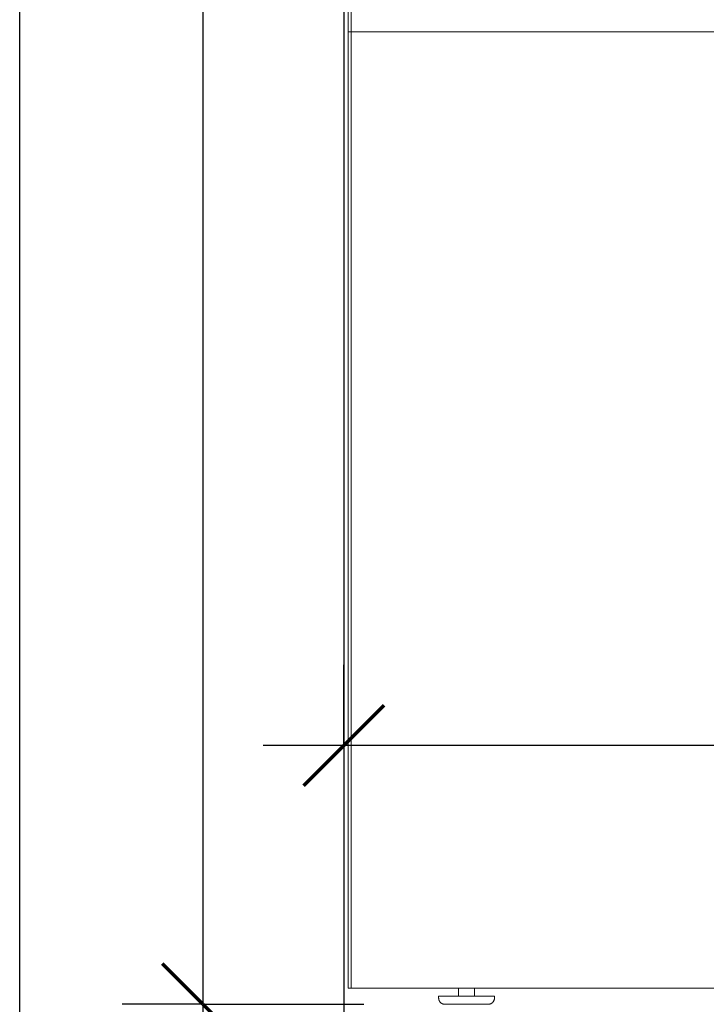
# Model space of a CAD drawing. Header units: millimetres. Extents: x -14962 to -11715, y -600 to 2729.
# Tile 2 of 41: x -14911 to -14485, y 0 to 611. Entities that reach past the tile are written whole.
import ezdxf

# ---------------------------------------------------------------- set-up
doc = ezdxf.new("R2010")
doc.units = ezdxf.units.MM
for name, color, linetype, lineweight in [('A-ANNO-DIMS', 211, 'Continuous', 30), ('A-ANNO-DIMS-20', 211, 'Continuous', 30), ('A-WALL', 113, 'Continuous', 25), ('M-EQPM', 50, 'Continuous', 18)]:
    doc.layers.add(name, color=color, linetype=linetype, lineweight=lineweight)
doc.styles.add('Trebuchet MS', font='trebuc.ttf', dxfattribs={"height": 50})
doc.dimstyles.new('Cotes_linéaires', dxfattribs={"dimscale": 304.8, "dimtxt": 51.547545, "dimasz": 0.164042, "dimexe": 0.164042, "dimexo": 0.0625, "dimgap": 0.013123, "dimtad": 1, "dimdec": 0, "dimzin": 0, "dimdsep": 46, "dimtxsty": 'Trebuchet MS', "dimblk1": 'OBLIQUE', "dimblk2": 'OBLIQUE', "dimsah": 1, "dimcen": 0.09, "dimdle": 0.164042, "dimazin": 0, "dimtfac": 1, "dimtdec": 4, "dimtix": 1, "dimtmove": 0, "dimatfit": 3, "dimfxl": 0.328084, "dimfxlon": 1, "dimtvp": 1, "dimtfill": 1, "dimtolj": 1, "dimtzin": 0, "dimarcsym": 2})

# ---------------------------------------------------------------- blocks, each defined once
blk = doc.blocks.new('HC_Heat Pump_GM_Saunier Duval_GeniaSet TEK_IS_kit complet_2C - HA 10-7_2 STB-985960-Elévation Sud')
at = {"layer": 'M-EQPM'}
for p, q in [((-14706.95, 10), (-14706.95, 1900)), ((-14706.95, 10), (-14706.95, 1900)), ((-14704.95, 10), (-14704.95, 1898.7)), ((-14706.95, 1215), (-14706.95, 10)), ((-14706.95, 10), (-14706.95, 1215)), ((-14704.95, 10), (-14704.95, 1215)), ((-14706.95, 603), (-14706.95, 615)), ((-14706.95, 603), (-14111.95, 603)), ((-14706.95, 10), (-14704.95, 10)), ((-14706.95, 10), (-14704.95, 10)), ((-14704.95, 10), (-14706.95, 10)), ((-14706.95, 10), (-14111.95, 10)), ((-14113.95, 10), (-14704.95, 10)), ((-14638.45, 10), (-14638.45, 5)), ((-14638.45, 10), (-14628.45, 10)), ((-14638.45, 10), (-14628.45, 10)), ((-14638.45, 10), (-14638.45, 5)), ((-14638.45, 10), (-14628.45, 10)), ((-14638.45, 10), (-14628.45, 10)), ((-14628.45, 5), (-14628.45, 10)), ((-14628.45, 5), (-14628.45, 10)), ((-14650.76, 5), (-14650.76, 3.9)), ((-14616.14, 5), (-14650.76, 5)), ((-14616.14, 5), (-14650.76, 5)), ((-14650.76, 5), (-14650.76, 3.9)), ((-14616.14, 5), (-14650.76, 5)), ((-14616.14, 5), (-14650.76, 5)), ((-14628.45, 5), (-14638.45, 5)), ((-14628.45, 5), (-14638.45, 5)), ((-14628.45, 5), (-14638.45, 5)), ((-14628.45, 5), (-14638.45, 5)), ((-14616.14, 3.9), (-14616.14, 5)), ((-14616.14, 3.9), (-14616.14, 5))]:
    blk.add_line(p, q, dxfattribs=at)
at = {"layer": 'M-EQPM', "flags": 128}
for points in [[(-14646.86, 0), (-14647.02, 0), (-14647.17, 0.01), (-14647.33, 0.03), (-14647.48, 0.05), (-14647.64, 0.08), (-14647.79, 0.11), (-14647.94, 0.15), (-14648.09, 0.2), (-14648.23, 0.25), (-14648.38, 0.31), (-14648.52, 0.37), (-14648.66, 0.44), (-14648.8, 0.52), (-14648.93, 0.6), (-14649.06, 0.68), (-14649.19, 0.77), (-14649.31, 0.87), (-14649.43, 0.97), (-14649.55, 1.07), (-14649.66, 1.18), (-14649.76, 1.3), (-14649.87, 1.41), (-14649.96, 1.54), (-14650.05, 1.66), (-14650.14, 1.79), (-14650.22, 1.92), (-14650.3, 2.06), (-14650.37, 2.2), (-14650.43, 2.34), (-14650.49, 2.49), (-14650.55, 2.63), (-14650.6, 2.78), (-14650.64, 2.93), (-14650.67, 3.08), (-14650.7, 3.24), (-14650.73, 3.39), (-14650.74, 3.54), (-14650.75, 3.7), (-14650.76, 3.86), (-14650.76, 3.9)], [(-14646.86, 0), (-14647.02, 0), (-14647.17, 0.01), (-14647.33, 0.03), (-14647.48, 0.05), (-14647.64, 0.08), (-14647.79, 0.11), (-14647.94, 0.15), (-14648.09, 0.2), (-14648.23, 0.25), (-14648.38, 0.31), (-14648.52, 0.37), (-14648.66, 0.44), (-14648.8, 0.52), (-14648.93, 0.6), (-14649.06, 0.68), (-14649.19, 0.77), (-14649.31, 0.87), (-14649.43, 0.97), (-14649.55, 1.07), (-14649.66, 1.18), (-14649.76, 1.3), (-14649.87, 1.41), (-14649.96, 1.54), (-14650.05, 1.66), (-14650.14, 1.79), (-14650.22, 1.92), (-14650.3, 2.06), (-14650.37, 2.2), (-14650.43, 2.34), (-14650.49, 2.49), (-14650.55, 2.63), (-14650.6, 2.78), (-14650.64, 2.93), (-14650.67, 3.08), (-14650.7, 3.24), (-14650.73, 3.39), (-14650.74, 3.54), (-14650.75, 3.7), (-14650.76, 3.86), (-14650.76, 3.9)], [(-14616.14, 3.9), (-14616.14, 3.74), (-14616.15, 3.59), (-14616.17, 3.43), (-14616.19, 3.28), (-14616.22, 3.12), (-14616.25, 2.97), (-14616.29, 2.82), (-14616.34, 2.67), (-14616.39, 2.53), (-14616.45, 2.38), (-14616.51, 2.24), (-14616.58, 2.1), (-14616.66, 1.96), (-14616.74, 1.83), (-14616.82, 1.7), (-14616.91, 1.57), (-14617.01, 1.45), (-14617.11, 1.33), (-14617.21, 1.21), (-14617.32, 1.1), (-14617.44, 1), (-14617.55, 0.89), (-14617.68, 0.8), (-14617.8, 0.7), (-14617.93, 0.62), (-14618.06, 0.54), (-14618.2, 0.46), (-14618.34, 0.39), (-14618.48, 0.32), (-14618.63, 0.26), (-14618.77, 0.21), (-14618.92, 0.16), (-14619.07, 0.12), (-14619.22, 0.09), (-14619.38, 0.06), (-14619.53, 0.03), (-14619.68, 0.02), (-14619.84, 0.01), (-14620, 0), (-14620.04, 0)], [(-14616.14, 3.9), (-14616.14, 3.74), (-14616.15, 3.59), (-14616.17, 3.43), (-14616.19, 3.28), (-14616.22, 3.12), (-14616.25, 2.97), (-14616.29, 2.82), (-14616.34, 2.67), (-14616.39, 2.53), (-14616.45, 2.38), (-14616.51, 2.24), (-14616.58, 2.1), (-14616.66, 1.96), (-14616.74, 1.83), (-14616.82, 1.7), (-14616.91, 1.57), (-14617.01, 1.45), (-14617.11, 1.33), (-14617.21, 1.21), (-14617.32, 1.1), (-14617.44, 1), (-14617.55, 0.89), (-14617.68, 0.8), (-14617.8, 0.7), (-14617.93, 0.62), (-14618.06, 0.54), (-14618.2, 0.46), (-14618.34, 0.39), (-14618.48, 0.32), (-14618.63, 0.26), (-14618.77, 0.21), (-14618.92, 0.16), (-14619.07, 0.12), (-14619.22, 0.09), (-14619.38, 0.06), (-14619.53, 0.03), (-14619.68, 0.02), (-14619.84, 0.01), (-14620, 0), (-14620.04, 0)], [(-14646.86, 0), (-14646.85, 0), (-14646.82, 0), (-14646.76, 0), (-14646.69, 0), (-14646.59, 0), (-14646.48, 0), (-14646.34, 0), (-14646.18, 0), (-14646, 0), (-14645.8, 0), (-14645.58, 0), (-14645.35, 0), (-14645.09, 0), (-14644.81, 0), (-14644.52, 0), (-14644.21, 0), (-14643.88, 0), (-14643.53, 0), (-14643.17, 0), (-14642.79, 0), (-14642.4, 0), (-14641.99, 0), (-14641.57, 0), (-14641.14, 0), (-14640.7, 0), (-14640.24, 0), (-14639.77, 0), (-14639.29, 0), (-14638.81, 0), (-14638.31, 0), (-14637.81, 0), (-14637.29, 0), (-14636.78, 0), (-14636.26, 0), (-14635.73, 0), (-14635.2, 0), (-14634.67, 0), (-14634.13, 0), (-14633.59, 0), (-14633.06, 0), (-14632.52, 0), (-14631.99, 0), (-14631.46, 0), (-14630.93, 0), (-14630.4, 0), (-14629.88, 0), (-14629.37, 0), (-14628.86, 0), (-14628.36, 0), (-14627.87, 0), (-14627.39, 0), (-14626.91, 0), (-14626.45, 0), (-14626, 0), (-14625.56, 0), (-14625.13, 0), (-14624.72, 0), (-14624.32, 0), (-14623.93, 0), (-14623.56, 0), (-14623.21, 0), (-14622.87, 0), (-14622.55, 0), (-14622.24, 0), (-14621.96, 0), (-14621.69, 0), (-14621.44, 0), (-14621.21, 0), (-14621, 0), (-14620.81, 0), (-14620.64, 0), (-14620.49, 0), (-14620.37, 0), (-14620.26, 0), (-14620.17, 0), (-14620.11, 0), (-14620.06, 0), (-14620.04, 0), (-14620.04, 0)], [(-14620.04, 0), (-14620.05, 0), (-14620.08, 0), (-14620.13, 0), (-14620.21, 0), (-14620.31, 0), (-14620.42, 0), (-14620.56, 0), (-14620.72, 0), (-14620.9, 0), (-14621.1, 0), (-14621.32, 0), (-14621.55, 0), (-14621.81, 0), (-14622.09, 0), (-14622.38, 0), (-14622.69, 0), (-14623.02, 0), (-14623.37, 0), (-14623.73, 0), (-14624.11, 0), (-14624.5, 0), (-14624.9, 0), (-14625.32, 0), (-14625.76, 0), (-14626.2, 0), (-14626.66, 0), (-14627.13, 0), (-14627.61, 0), (-14628.09, 0), (-14628.59, 0), (-14629.09, 0), (-14629.6, 0), (-14630.12, 0), (-14630.64, 0), (-14631.17, 0), (-14631.7, 0), (-14632.23, 0), (-14632.77, 0), (-14633.3, 0), (-14633.84, 0), (-14634.38, 0), (-14634.91, 0), (-14635.44, 0), (-14635.97, 0), (-14636.5, 0), (-14637.02, 0), (-14637.53, 0), (-14638.04, 0), (-14638.54, 0), (-14639.03, 0), (-14639.51, 0), (-14639.99, 0), (-14640.45, 0), (-14640.9, 0), (-14641.34, 0), (-14641.77, 0), (-14642.18, 0), (-14642.58, 0), (-14642.97, 0), (-14643.34, 0), (-14643.69, 0), (-14644.03, 0), (-14644.35, 0), (-14644.66, 0), (-14644.94, 0), (-14645.21, 0), (-14645.46, 0), (-14645.69, 0), (-14645.9, 0), (-14646.09, 0), (-14646.26, 0), (-14646.4, 0), (-14646.53, 0), (-14646.64, 0), (-14646.73, 0), (-14646.79, 0), (-14646.84, 0), (-14646.86, 0), (-14646.86, 0)], [(-14646.86, 0), (-14646.85, 0), (-14646.82, 0), (-14646.76, 0), (-14646.69, 0), (-14646.59, 0), (-14646.48, 0), (-14646.34, 0), (-14646.18, 0), (-14646, 0), (-14645.8, 0), (-14645.58, 0), (-14645.35, 0), (-14645.09, 0), (-14644.81, 0), (-14644.52, 0), (-14644.21, 0), (-14643.88, 0), (-14643.53, 0), (-14643.17, 0), (-14642.79, 0), (-14642.4, 0), (-14641.99, 0), (-14641.57, 0), (-14641.14, 0), (-14640.7, 0), (-14640.24, 0), (-14639.77, 0), (-14639.29, 0), (-14638.81, 0), (-14638.31, 0), (-14637.81, 0), (-14637.29, 0), (-14636.78, 0), (-14636.26, 0), (-14635.73, 0), (-14635.2, 0), (-14634.67, 0), (-14634.13, 0), (-14633.59, 0), (-14633.06, 0), (-14632.52, 0), (-14631.99, 0), (-14631.46, 0), (-14630.93, 0), (-14630.4, 0), (-14629.88, 0), (-14629.37, 0), (-14628.86, 0), (-14628.36, 0), (-14627.87, 0), (-14627.39, 0), (-14626.91, 0), (-14626.45, 0), (-14626, 0), (-14625.56, 0), (-14625.13, 0), (-14624.72, 0), (-14624.32, 0), (-14623.93, 0), (-14623.56, 0), (-14623.21, 0), (-14622.87, 0), (-14622.55, 0), (-14622.24, 0), (-14621.96, 0), (-14621.69, 0), (-14621.44, 0), (-14621.21, 0), (-14621, 0), (-14620.81, 0), (-14620.64, 0), (-14620.49, 0), (-14620.37, 0), (-14620.26, 0), (-14620.17, 0), (-14620.11, 0), (-14620.06, 0), (-14620.04, 0), (-14620.04, 0)], [(-14620.04, 0), (-14620.05, 0), (-14620.08, 0), (-14620.13, 0), (-14620.21, 0), (-14620.31, 0), (-14620.42, 0), (-14620.56, 0), (-14620.72, 0), (-14620.9, 0), (-14621.1, 0), (-14621.32, 0), (-14621.55, 0), (-14621.81, 0), (-14622.09, 0), (-14622.38, 0), (-14622.69, 0), (-14623.02, 0), (-14623.37, 0), (-14623.73, 0), (-14624.11, 0), (-14624.5, 0), (-14624.9, 0), (-14625.32, 0), (-14625.76, 0), (-14626.2, 0), (-14626.66, 0), (-14627.13, 0), (-14627.61, 0), (-14628.09, 0), (-14628.59, 0), (-14629.09, 0), (-14629.6, 0), (-14630.12, 0), (-14630.64, 0), (-14631.17, 0), (-14631.7, 0), (-14632.23, 0), (-14632.77, 0), (-14633.3, 0), (-14633.84, 0), (-14634.38, 0), (-14634.91, 0), (-14635.44, 0), (-14635.97, 0), (-14636.5, 0), (-14637.02, 0), (-14637.53, 0), (-14638.04, 0), (-14638.54, 0), (-14639.03, 0), (-14639.51, 0), (-14639.99, 0), (-14640.45, 0), (-14640.9, 0), (-14641.34, 0), (-14641.77, 0), (-14642.18, 0), (-14642.58, 0), (-14642.97, 0), (-14643.34, 0), (-14643.69, 0), (-14644.03, 0), (-14644.35, 0), (-14644.66, 0), (-14644.94, 0), (-14645.21, 0), (-14645.46, 0), (-14645.69, 0), (-14645.9, 0), (-14646.09, 0), (-14646.26, 0), (-14646.4, 0), (-14646.53, 0), (-14646.64, 0), (-14646.73, 0), (-14646.79, 0), (-14646.84, 0), (-14646.86, 0), (-14646.86, 0)]]:
    blk.add_lwpolyline(points, dxfattribs=at)
blk = doc.blocks.new('DIMBLOCK7-Elévation Sud')
at = {"layer": 'A-ANNO-DIMS-20', "transparency": 16777216}
for p, q in [((-14709.55, 160.54), (-14709.55, 210.54)), ((-14113.95, 160.54), (-14113.95, 210.54)), ((-14063.95, 160.54), (-14759.55, 160.54)), ((-14709.55, 160.54), (-14709.55, 60.54)), ((-14113.95, 160.54), (-14113.95, 60.54))]:
    blk.add_line(p, q, dxfattribs=at)
at = {"layer": 'A-ANNO-DIMS-20', "lineweight": 70, "transparency": 16777216}
for p, q in [((-14709.55, 160.54), (-14684.55, 185.54)), ((-14113.95, 160.54), (-14088.95, 185.54)), ((-14709.55, 160.54), (-14734.55, 135.54)), ((-14113.95, 160.54), (-14138.95, 135.54))]:
    blk.add_line(p, q, dxfattribs=at)
at = {"layer": 'A-ANNO-DIMS-20', "color": 0, "transparency": 16777216, "insert": (-14466.79, 228.52), "char_height": 50, "width": 132.1015, "attachment_point": 1, "line_spacing_factor": 1.048425, "style": 'Trebuchet MS', "bg_fill": 3, "box_fill_scale": 1.25, "bg_fill_color": 256, "bg_fill_true_color": 13158600, "bg_fill_transparency": 0}
blk.add_mtext('596', dxfattribs=at)
blk = doc.blocks.new('_Oblique')
at = {"color": 0, "linetype": 'ByBlock', "lineweight": -2}
blk.add_line((-0.5, -0.5), (0.5, 0.5), dxfattribs=at)
blk = doc.blocks.new('DIMBLOCK8-Elévation Sud')
at = {"layer": 'A-ANNO-DIMS-20', "transparency": 16777216}
for p, q in [((-14797.08, 2060), (-14797.08, -50)), ((-14797.08, 2010), (-14847.08, 2010)), ((-14797.08, 2010), (-14697.08, 2010)), ((-14797.08, 0), (-14847.08, 0)), ((-14797.08, 0), (-14697.08, 0))]:
    blk.add_line(p, q, dxfattribs=at)
at = {"layer": 'A-ANNO-DIMS-20', "lineweight": 70, "transparency": 16777216}
for p, q in [((-14797.08, 2010), (-14822.08, 2035)), ((-14797.08, 2010), (-14772.08, 1985)), ((-14797.08, 0), (-14822.08, 25)), ((-14797.08, 0), (-14772.08, -25))]:
    blk.add_line(p, q, dxfattribs=at)
at = {"layer": 'A-ANNO-DIMS-20', "color": 0, "transparency": 16777216, "insert": (-14865.06, 931.61), "char_height": 50, "width": 176.1353, "attachment_point": 1, "rotation": 90, "line_spacing_factor": 1.048425, "style": 'Trebuchet MS', "bg_fill": 3, "box_fill_scale": 1.25, "bg_fill_color": 256, "bg_fill_true_color": 13158600, "bg_fill_transparency": 0}
blk.add_mtext('2010', dxfattribs=at)

msp = doc.modelspace()

# ---------------------------------------------------------------- linework, layer by layer
at = {"layer": 'A-WALL'}
for p, q in [((-14910.55, -600), (-14910.55, 2500)), ((-14709.55, 2500), (-14709.55, -600))]:
    msp.add_line(p, q, dxfattribs=at)

# ---------------------------------------------------------------- block references
at = {"layer": 'M-EQPM'}
msp.add_blockref('HC_Heat Pump_GM_Saunier Duval_GeniaSet TEK_IS_kit complet_2C - HA 10-7_2 STB-985960-Elévation Sud', (0, 0), dxfattribs=at)

# ---------------------------------------------------------------- next in the draw order: dimensions: what is measured, and where the dimension line sits
at = {"layer": 'A-ANNO-DIMS'}
dim = msp.add_linear_dim(base=(-14709.55, 160.54), p1=(-14113.95, 60.54), p2=(-14709.55, 60.54), dimstyle='Cotes_linéaires', override={"dimpost": '<>', "dimfxl": 595.603641}, dxfattribs=at)
dim.commit()
dim.dimension.update_dxf_attribs({"geometry": 'DIMBLOCK7-Elévation Sud', "text_midpoint": (-14411.75, 190.06)})

# ---------------------------------------------------------------- next in the draw order: dimensions: what is measured, and where the dimension line sits
dim = msp.add_linear_dim(base=(-14797.08, 0), p1=(-14697.08, 2010), p2=(-14697.08, 0), angle=90, dimstyle='Cotes_linéaires', override={"dimpost": '<>', "dimfxl": 2010}, dxfattribs=at)
dim.commit()
dim.dimension.update_dxf_attribs({"geometry": 'DIMBLOCK8-Elévation Sud', "text_midpoint": (-14826.52, 1005)})

doc.saveas('drawing.dxf')
